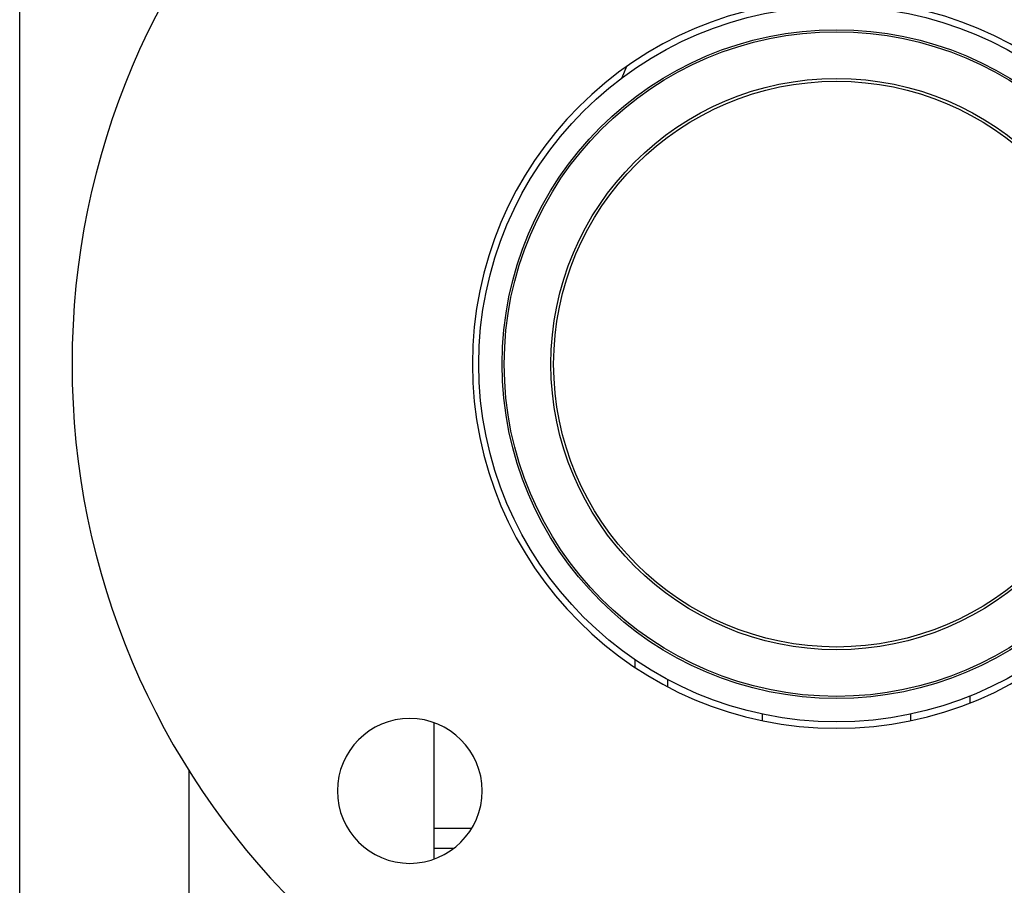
# Model space of a CAD drawing. Header units: millimetres. Extents: x 0 to 941, y -754 to 1172.
# Tile 18 of 105: x 175 to 298, y -147 to -39. Entities that reach past the tile are written whole.
import ezdxf

# ---------------------------------------------------------------- set-up
doc = ezdxf.new("R2010")
doc.units = ezdxf.units.MM
doc.layers.add('ORTHO$22', color=7, linetype='CONTINUOUS', true_color=0xffffff)

msp = doc.modelspace()

# ---------------------------------------------------------------- linework, layer by layer
at = {"layer": 'ORTHO$22', "color": 7, "linetype": 'Continuous'}
for p, q in [((175.4, -225.7), (175.4, 224.3)), ((250.8, -45.07), (250.23, -46.47)), ((255.9, -121.18), (255.9, -122.09)), ((293.45, -123.29), (293.45, -124.15)), ((267.65, -125.5), (267.65, -126.32)), ((286.15, -126.32), (286.15, -125.5)), ((226.9, -143.54), (226.9, -126.59)), ((226.9, -139.7), (231.58, -139.7))]:
    msp.add_line(p, q, dxfattribs=at)
at = {"layer": 'ORTHO$22', "color": 252, "linetype": 'Continuous'}
for p, q in [((251.9, -119.73), (251.9, -118.76)), ((196.4, -132.46), (196.4, -225.7)), ((229.35, -142.2), (226.9, -142.2))]:
    msp.add_line(p, q, dxfattribs=at)
at = {"layer": 'ORTHO$22', "color": 7, "linetype": 'Continuous', "extrusion": (0, 0, -1)}
for centre, radius in [((-276.9, -82.03), 95), ((-276.9, -82.03), 45.25), ((-223.87, -135.06), 9)]:
    msp.add_circle(centre, radius, dxfattribs=at)
at = {"layer": 'ORTHO$22', "color": 7, "linetype": 'Continuous'}
for radius in [44.45, 41.55, 35.15]:
    msp.add_circle((276.9, -82.03), radius, dxfattribs=at)
at = {"layer": 'ORTHO$22', "color": 252, "linetype": 'Continuous'}
for radius in [41.29, 35.49]:
    msp.add_circle((276.9, -82.03), radius, dxfattribs=at)

doc.saveas('drawing.dxf')
